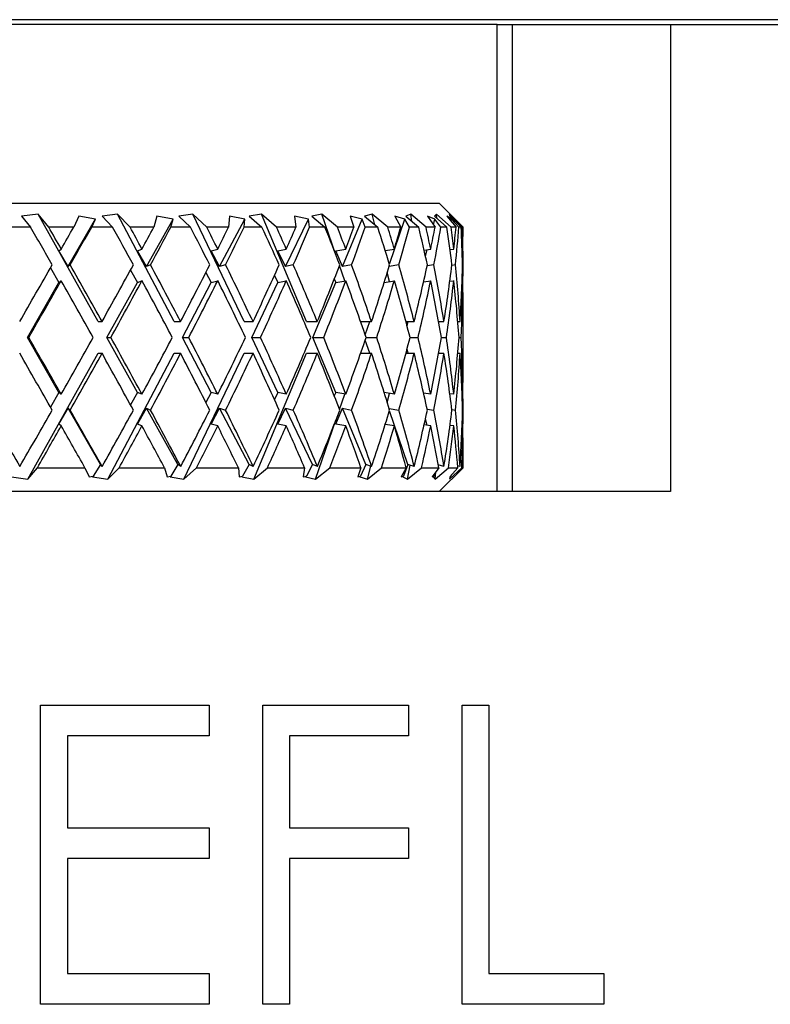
# Model space of a CAD drawing. Header units: inches. Extents: x 1.7 to 32.8, y 1.3 to 21.1.
# Tile 24 of 54: x 13 to 13.5, y 10.8 to 11.4. Entities that reach past the tile are written whole.
import ezdxf

# ---------------------------------------------------------------- set-up
doc = ezdxf.new("R2010")
doc.units = ezdxf.units.IN
doc.header["$MEASUREMENT"] = 0

msp = doc.modelspace()

# ---------------------------------------------------------------- linework, layer by layer
at = {"color": 7, "linetype": 'Continuous', "lineweight": 25}
for p, q in [((14.47772, 11.40438), (11.47772, 11.40438)), ((13.31179, 11.40138), (12.64365, 11.40138)), ((13.31179, 11.10638), (13.31179, 11.40138)), ((13.31179, 11.40138), (13.32147, 11.40138)), ((13.32147, 11.10638), (13.32147, 11.40138)), ((13.32147, 11.40138), (13.42147, 11.40138)), ((13.42147, 11.40138), (13.42147, 11.10638)), ((13.42147, 11.40138), (14.07272, 11.40138)), ((12.68022, 11.28838), (13.27522, 11.28838)), ((13.29022, 11.27338), (13.27522, 11.28838)), ((13.02159, 11.28154), (13.01118, 11.28017)), ((13.01118, 11.28017), (13.01684, 11.27338)), ((13.02833, 11.27338), (13.02159, 11.28154)), ((13.05953, 11.21363), (13.02159, 11.28154)), ((13.04062, 11.24837), (13.05793, 11.27846)), ((13.04741, 11.28017), (13.04413, 11.27338)), ((13.05793, 11.27846), (13.04741, 11.28017)), ((13.05549, 11.27338), (13.05793, 11.27846)), ((13.07186, 11.28154), (13.06205, 11.28017)), ((13.06205, 11.28017), (13.06867, 11.27338)), ((13.07972, 11.27338), (13.07186, 11.28154)), ((13.10758, 11.21363), (13.07186, 11.28154)), ((13.09011, 11.24837), (13.10693, 11.27846)), ((13.09671, 11.28017), (13.09478, 11.27338)), ((13.10693, 11.27846), (13.09671, 11.28017)), ((13.10552, 11.27338), (13.10693, 11.27846)), ((13.11941, 11.28154), (13.1105, 11.28017)), ((13.1105, 11.28017), (13.11789, 11.27338)), ((13.12817, 11.27338), (13.11941, 11.28154)), ((13.1519, 11.21363), (13.11941, 11.28154)), ((13.13638, 11.24837), (13.15221, 11.27846)), ((13.14259, 11.28017), (13.14206, 11.27338)), ((13.15221, 11.27846), (13.14259, 11.28017)), ((13.15187, 11.27338), (13.15221, 11.27846)), ((13.16289, 11.28154), (13.15513, 11.28017)), ((13.15513, 11.28017), (13.16308, 11.27338)), ((13.1723, 11.27338), (13.16289, 11.28154)), ((13.1912, 11.21363), (13.16289, 11.28154)), ((13.17808, 11.24837), (13.19248, 11.27846)), ((13.19248, 11.27846), (13.18372, 11.28017)), ((13.18372, 11.28017), (13.18462, 11.27338)), ((13.19322, 11.27338), (13.19248, 11.27846)), ((13.20105, 11.28154), (13.19465, 11.28017)), ((13.19465, 11.28017), (13.20293, 11.27338)), ((13.21083, 11.27338), (13.20105, 11.28154)), ((13.20986, 11.25589), (13.20105, 11.28154)), ((13.21402, 11.24837), (13.22656, 11.27846)), ((13.22656, 11.27846), (13.21894, 11.28017)), ((13.21894, 11.28017), (13.22122, 11.27338)), ((13.22837, 11.27338), (13.22656, 11.27846)), ((13.23278, 11.28154), (13.22794, 11.28017)), ((13.22794, 11.28017), (13.2363, 11.27338)), ((13.24265, 11.27338), (13.23278, 11.28154)), ((13.23452, 11.27482), (13.23278, 11.28154)), ((13.2437, 11.24995), (13.25349, 11.27846)), ((13.25349, 11.27846), (13.24721, 11.28017)), ((13.24721, 11.28017), (13.25082, 11.27338)), ((13.2563, 11.27338), (13.25349, 11.27846)), ((13.25717, 11.28154), (13.25402, 11.28017)), ((13.25402, 11.28017), (13.26224, 11.27338)), ((13.26685, 11.27338), (13.25717, 11.28154)), ((13.25795, 11.27692), (13.25717, 11.28154)), ((13.27248, 11.27846), (13.26773, 11.28017)), ((13.26773, 11.28017), (13.27256, 11.27338)), ((13.27153, 11.27482), (13.27248, 11.27846)), ((13.27352, 11.28154), (13.27216, 11.28017)), ((13.27216, 11.28017), (13.27999, 11.27338)), ((13.27623, 11.27338), (13.27248, 11.27846)), ((13.28273, 11.27338), (13.27352, 11.28154)), ((13.27372, 11.27881), (13.27352, 11.28154)), ((13.28299, 11.27846), (13.2799, 11.28017)), ((13.2799, 11.28017), (13.28582, 11.27338)), ((13.28984, 11.27338), (13.28137, 11.28154)), ((13.28137, 11.28154), (13.28182, 11.28017)), ((13.28182, 11.28017), (13.28904, 11.27338)), ((13.28273, 11.27692), (13.28299, 11.27846)), ((13.28756, 11.27338), (13.28299, 11.27846)), ((13.01684, 11.27338), (13.00322, 11.27338)), ((13.04413, 11.27338), (13.02833, 11.27338)), ((13.06867, 11.27338), (13.05549, 11.27338)), ((13.09478, 11.27338), (13.07972, 11.27338)), ((13.11789, 11.27338), (13.10552, 11.27338)), ((13.14206, 11.27338), (13.12817, 11.27338)), ((13.16308, 11.27338), (13.15187, 11.27338)), ((13.18462, 11.27338), (13.1723, 11.27338)), ((13.20293, 11.27338), (13.19322, 11.27338)), ((13.22122, 11.27338), (13.21083, 11.27338)), ((13.2363, 11.27338), (13.22837, 11.27338)), ((13.25082, 11.27338), (13.24265, 11.27338)), ((13.26224, 11.27338), (13.2563, 11.27338)), ((13.27256, 11.27338), (13.26685, 11.27338)), ((13.27999, 11.27338), (13.27623, 11.27338)), ((13.28582, 11.27338), (13.28273, 11.27338)), ((13.28904, 11.27338), (13.28756, 11.27338)), ((13.29022, 11.27338), (13.28984, 11.27338)), ((13.03482, 11.2583), (13.03624, 11.25952)), ((13.04062, 11.24837), (13.03482, 11.2583)), ((13.08449, 11.2583), (13.08727, 11.25952)), ((13.09011, 11.24837), (13.08449, 11.2583)), ((13.13108, 11.2583), (13.13516, 11.25952)), ((13.13638, 11.24837), (13.13108, 11.2583)), ((13.17326, 11.2583), (13.17851, 11.25952)), ((13.17808, 11.24837), (13.17326, 11.2583)), ((13.20982, 11.2583), (13.21609, 11.25952)), ((13.21402, 11.24837), (13.20982, 11.2583)), ((13.24105, 11.25853), (13.24682, 11.25952)), ((13.26562, 11.25886), (13.2698, 11.25952)), ((13.26644, 11.25522), (13.26746, 11.25916)), ((13.28198, 11.25916), (13.28437, 11.25952)), ((13.28964, 11.25945), (13.29013, 11.25952)), ((13.02941, 11.24757), (13.03482, 11.2383)), ((13.04192, 11.2495), (13.04062, 11.24837)), ((13.08001, 11.2462), (13.08449, 11.2383)), ((13.09268, 11.2495), (13.09011, 11.24837)), ((13.14014, 11.2495), (13.13638, 11.24837)), ((13.18292, 11.2495), (13.17808, 11.24837)), ((13.21551, 11.23941), (13.21216, 11.24916)), ((13.2198, 11.2495), (13.21402, 11.24837)), ((13.24972, 11.2495), (13.24349, 11.24843)), ((13.27181, 11.2495), (13.26753, 11.24882)), ((13.28544, 11.2495), (13.28316, 11.24916)), ((13.29022, 11.2495), (13.28994, 11.24946)), ((13.03482, 11.2383), (13.03624, 11.23952)), ((13.08449, 11.2383), (13.08727, 11.23952)), ((13.12767, 11.24469), (13.13108, 11.2383)), ((13.13108, 11.2383), (13.13516, 11.23952)), ((13.17103, 11.24289), (13.17326, 11.2383)), ((13.17326, 11.2383), (13.17851, 11.23952)), ((13.20885, 11.24059), (13.20982, 11.2383)), ((13.20982, 11.2383), (13.21609, 11.23952)), ((13.24039, 11.23842), (13.24682, 11.23952)), ((13.24383, 11.23901), (13.24235, 11.24472)), ((13.26532, 11.23882), (13.2698, 11.23952)), ((13.28188, 11.23915), (13.28437, 11.23952)), ((13.28964, 11.23945), (13.29013, 11.23952)), ((13.01488, 11.20363), (13.03482, 11.2383)), ((13.06512, 11.20363), (13.08449, 11.2383)), ((13.11284, 11.20363), (13.13108, 11.2383)), ((13.15668, 11.20363), (13.17326, 11.2383)), ((13.19537, 11.20363), (13.20982, 11.2383)), ((13.29022, 11.18066), (13.29022, 11.2266)), ((13.05953, 11.21363), (13.06204, 11.21363)), ((13.10758, 11.21363), (13.11168, 11.21363)), ((13.1519, 11.21363), (13.15747, 11.21363)), ((13.1912, 11.21363), (13.19808, 11.21363)), ((13.22549, 11.21363), (13.23236, 11.21363)), ((13.22838, 11.20534), (13.23123, 11.21363)), ((13.25411, 11.21363), (13.25931, 11.21363)), ((13.25488, 11.21076), (13.25563, 11.21363)), ((13.27478, 11.21363), (13.27816, 11.21363)), ((13.2869, 11.21363), (13.28837, 11.21363)), ((13.01488, 11.20363), (13.01571, 11.20363)), ((13.03482, 11.16896), (13.01488, 11.20363)), ((13.08449, 11.16896), (13.06512, 11.20363)), ((13.06512, 11.20363), (13.06758, 11.20363)), ((13.13108, 11.16896), (13.11284, 11.20363)), ((13.11284, 11.20363), (13.11687, 11.20363)), ((13.17326, 11.16896), (13.15668, 11.20363)), ((13.15668, 11.20363), (13.16216, 11.20363)), ((13.20982, 11.16896), (13.19537, 11.20363)), ((13.19537, 11.20363), (13.20214, 11.20363)), ((13.23123, 11.19363), (13.22838, 11.20192)), ((13.22897, 11.20363), (13.23566, 11.20363)), ((13.25676, 11.20363), (13.26177, 11.20363)), ((13.27652, 11.20363), (13.2797, 11.20363)), ((13.28769, 11.20363), (13.28894, 11.20363)), ((13.25563, 11.19363), (13.25488, 11.1965)), ((13.01506, 11.11404), (13.05953, 11.19363)), ((13.05953, 11.19363), (13.06204, 11.19363)), ((13.06571, 11.11404), (13.10758, 11.19363)), ((13.10758, 11.19363), (13.11168, 11.19363)), ((13.11382, 11.11404), (13.1519, 11.19363)), ((13.1519, 11.19363), (13.15747, 11.19363)), ((13.15802, 11.11404), (13.1912, 11.19363)), ((13.1912, 11.19363), (13.19808, 11.19363)), ((13.22549, 11.19363), (13.23236, 11.19363)), ((13.25411, 11.19363), (13.25931, 11.19363)), ((13.27478, 11.19363), (13.27816, 11.19363)), ((13.2869, 11.19363), (13.28837, 11.19363)), ((13.03482, 11.16896), (13.02941, 11.15969)), ((13.03624, 11.16774), (13.03482, 11.16896)), ((13.08449, 11.16896), (13.08001, 11.16106)), ((13.08727, 11.16774), (13.08449, 11.16896)), ((13.13108, 11.16896), (13.12767, 11.16257)), ((13.13516, 11.16774), (13.13108, 11.16896)), ((13.17326, 11.16896), (13.17103, 11.16437)), ((13.17851, 11.16774), (13.17326, 11.16896)), ((13.20982, 11.16896), (13.20885, 11.16667)), ((13.21609, 11.16774), (13.20982, 11.16896)), ((13.21216, 11.1581), (13.21551, 11.16785)), ((13.24682, 11.16774), (13.24039, 11.16884)), ((13.24235, 11.16254), (13.24383, 11.16825)), ((13.2698, 11.16774), (13.26532, 11.16844)), ((13.28437, 11.16774), (13.28188, 11.16811)), ((13.29013, 11.16774), (13.28964, 11.16781)), ((13.03482, 11.14896), (13.04062, 11.15889)), ((13.04062, 11.15889), (13.04192, 11.15776)), ((13.06098, 11.1235), (13.04062, 11.15889)), ((13.08449, 11.14896), (13.09011, 11.15889)), ((13.09011, 11.15889), (13.09268, 11.15776)), ((13.10989, 11.1235), (13.09011, 11.15889)), ((13.13108, 11.14896), (13.13638, 11.15889)), ((13.13638, 11.15889), (13.14014, 11.15776)), ((13.155, 11.1235), (13.13638, 11.15889)), ((13.17326, 11.14896), (13.17808, 11.15889)), ((13.17808, 11.15889), (13.18292, 11.15776)), ((13.19501, 11.1235), (13.17808, 11.15889)), ((13.20982, 11.14896), (13.21402, 11.15889)), ((13.21402, 11.15889), (13.2198, 11.15776)), ((13.22877, 11.1235), (13.21402, 11.15889)), ((13.24349, 11.15883), (13.24972, 11.15776)), ((13.26753, 11.15844), (13.27181, 11.15776)), ((13.25531, 11.1235), (13.2437, 11.15731)), ((13.26746, 11.1481), (13.26644, 11.15204)), ((13.28316, 11.1581), (13.28544, 11.15776)), ((13.28994, 11.1578), (13.29022, 11.15776)), ((13.03624, 11.14774), (13.03482, 11.14896)), ((13.08727, 11.14774), (13.08449, 11.14896)), ((13.13516, 11.14774), (13.13108, 11.14896)), ((13.17851, 11.14774), (13.17326, 11.14896)), ((13.19704, 11.11404), (13.20986, 11.15137)), ((13.21609, 11.14774), (13.20982, 11.14896)), ((13.24682, 11.14774), (13.24105, 11.14873)), ((13.2698, 11.14774), (13.26562, 11.1484)), ((13.28437, 11.14774), (13.28198, 11.1481)), ((13.29013, 11.14774), (13.28964, 11.14781)), ((13.29022, 11.12138), (13.29022, 11.13488)), ((13.01506, 11.11404), (13.02116, 11.12138)), ((13.02116, 11.12138), (13.05123, 11.12138)), ((13.05123, 11.12138), (13.054, 11.11562)), ((13.06098, 11.1235), (13.05642, 11.11603)), ((13.06212, 11.12217), (13.06098, 11.1235)), ((13.06571, 11.11404), (13.07284, 11.12138)), ((13.07284, 11.12138), (13.1015, 11.12138)), ((13.1015, 11.12138), (13.10312, 11.11562)), ((13.10989, 11.1235), (13.10547, 11.11603)), ((13.11175, 11.12217), (13.10989, 11.1235)), ((13.11382, 11.11404), (13.12177, 11.12138)), ((13.12177, 11.12138), (13.14822, 11.12138)), ((13.14822, 11.12138), (13.14862, 11.11562)), ((13.155, 11.1235), (13.15083, 11.11603)), ((13.15754, 11.12217), (13.155, 11.1235)), ((13.15802, 11.11404), (13.16657, 11.12138)), ((13.16657, 11.12138), (13.19002, 11.12138)), ((13.19002, 11.12138), (13.18921, 11.11562)), ((13.19501, 11.1235), (13.19122, 11.11603)), ((13.19814, 11.12217), (13.19501, 11.1235)), ((13.19704, 11.11404), (13.20593, 11.12138)), ((13.20593, 11.12138), (13.22572, 11.12138)), ((13.22572, 11.12138), (13.22372, 11.11562)), ((13.22877, 11.1235), (13.22547, 11.11603)), ((13.23241, 11.12217), (13.22877, 11.1235)), ((13.22974, 11.11404), (13.2319, 11.12236)), ((13.22974, 11.11404), (13.23873, 11.12138)), ((13.23873, 11.12138), (13.25429, 11.12138)), ((13.25429, 11.12138), (13.25115, 11.11562)), ((13.25531, 11.1235), (13.25259, 11.11603)), ((13.2552, 11.11404), (13.25672, 11.12303)), ((13.2552, 11.11404), (13.26402, 11.12138)), ((13.25935, 11.12217), (13.25531, 11.1235)), ((13.26402, 11.12138), (13.2749, 11.12138)), ((13.2749, 11.12138), (13.27071, 11.11562)), ((13.27267, 11.11404), (13.28107, 11.12138)), ((13.27819, 11.12217), (13.27455, 11.12328)), ((13.27522, 11.10638), (13.29022, 11.12138)), ((13.28107, 11.12138), (13.28696, 11.12138)), ((13.28165, 11.11404), (13.28939, 11.12138)), ((13.28696, 11.12138), (13.28184, 11.11562)), ((13.28838, 11.12217), (13.28685, 11.12262)), ((13.28939, 11.12138), (13.29022, 11.12138)), ((13.00477, 11.11562), (13.01506, 11.11404)), ((13.054, 11.11562), (13.05642, 11.11603)), ((13.05642, 11.11603), (13.05602, 11.11562)), ((13.05602, 11.11562), (13.06571, 11.11404)), ((13.10312, 11.11562), (13.10547, 11.11603)), ((13.10547, 11.11603), (13.10501, 11.11562)), ((13.10501, 11.11562), (13.11382, 11.11404)), ((13.14862, 11.11562), (13.15083, 11.11603)), ((13.15083, 11.11603), (13.15035, 11.11562)), ((13.15035, 11.11562), (13.15802, 11.11404)), ((13.18921, 11.11562), (13.19122, 11.11603)), ((13.19122, 11.11603), (13.19071, 11.11562)), ((13.19071, 11.11562), (13.19704, 11.11404)), ((13.22372, 11.11562), (13.22547, 11.11603)), ((13.22547, 11.11603), (13.22495, 11.11562)), ((13.22495, 11.11562), (13.22974, 11.11404)), ((13.25115, 11.11562), (13.25259, 11.11603)), ((13.25259, 11.11603), (13.25208, 11.11562)), ((13.25208, 11.11562), (13.2552, 11.11404)), ((13.27071, 11.11562), (13.2718, 11.11603)), ((13.2718, 11.11603), (13.27132, 11.11562)), ((13.27132, 11.11562), (13.27267, 11.11404)), ((13.27228, 11.11779), (13.2718, 11.11603)), ((13.27267, 11.11404), (13.27302, 11.11879)), ((13.2821, 11.11562), (13.28165, 11.11404)), ((13.28184, 11.11562), (13.28255, 11.11603)), ((13.28255, 11.11603), (13.2821, 11.11562)), ((13.28264, 11.11652), (13.28255, 11.11603)), ((13.13898, 11.10638), (12.81646, 11.10638)), ((13.42147, 11.10638), (13.13898, 11.10638)), ((13.02318, 10.97131), (13.12974, 10.97131)), ((13.02318, 10.78241), (13.02318, 10.97131)), ((13.12974, 10.97131), (13.12974, 10.95194)), ((13.16364, 10.97131), (13.25568, 10.97131)), ((13.16364, 10.78241), (13.16364, 10.97131)), ((13.25568, 10.97131), (13.25568, 10.95194)), ((13.28958, 10.97131), (13.30653, 10.97131)), ((13.28958, 10.78241), (13.28958, 10.97131)), ((13.30653, 10.97131), (13.30653, 10.80178)), ((13.04013, 10.95194), (13.04013, 10.89381)), ((13.12974, 10.95194), (13.04013, 10.95194)), ((13.1806, 10.95194), (13.1806, 10.89381)), ((13.25568, 10.95194), (13.1806, 10.95194)), ((13.04013, 10.89381), (13.12974, 10.89381)), ((13.12974, 10.89381), (13.12974, 10.87444)), ((13.1806, 10.89381), (13.25568, 10.89381)), ((13.25568, 10.89381), (13.25568, 10.87444)), ((13.04013, 10.87444), (13.04013, 10.80178)), ((13.12974, 10.87444), (13.04013, 10.87444)), ((13.1806, 10.87444), (13.1806, 10.78241)), ((13.25568, 10.87444), (13.1806, 10.87444)), ((13.04013, 10.80178), (13.12974, 10.80178)), ((13.12974, 10.80178), (13.12974, 10.78241)), ((13.30653, 10.80178), (13.37919, 10.80178)), ((13.37919, 10.80178), (13.37919, 10.78241)), ((13.12974, 10.78241), (13.02318, 10.78241)), ((13.1806, 10.78241), (13.16364, 10.78241)), ((13.37919, 10.78241), (13.28958, 10.78241))]:
    msp.add_line(p, q, dxfattribs=at)
for centre, major_axis, ratio, start_param, end_param in [((12.97772, 11.20363), (-0.30675, 0.5402), 0.110441, 4.734666, 4.778982), ((12.97772, 11.22363), (-0.30675, 0.5402), 0.110441, 4.716123, 4.741802), ((12.97772, 11.20363), (0.31187, 0.54114), 0.036772, 4.837029, 4.862802), ((12.97772, 11.18363), (0.31187, 0.54114), 0.036772, 4.855578, 4.900162), ((12.97772, 11.20363), (-0.2963, 0.5385), 0.184425, 4.696167, 4.740483), ((12.97772, 11.22363), (-0.2963, 0.5385), 0.184425, 4.677624, 4.703303), ((12.97772, 11.20363), (0.30675, 0.5402), 0.110441, 4.878471, 4.904244), ((12.97772, 11.18363), (0.30675, 0.5402), 0.110441, 4.89702, 4.941604), ((12.97772, 11.20363), (-0.28, 0.5364), 0.258705, 4.663065, 4.707381), ((12.97772, 11.22363), (-0.28, 0.5364), 0.258705, 4.644522, 4.670201), ((12.97772, 11.20363), (0.2963, 0.5385), 0.184425, 4.91697, 4.942743), ((12.97772, 11.18363), (0.2963, 0.5385), 0.184425, 4.935519, 4.980103), ((12.97772, 11.20363), (-0.25694, 0.53447), 0.332803, 4.638651, 4.682967), ((12.97772, 11.22363), (-0.25694, 0.53447), 0.332803, 4.620108, 4.645787), ((12.97772, 11.20363), (0.28, 0.5364), 0.258705, 4.950072, 4.975845), ((12.97772, 11.18363), (0.28, 0.5364), 0.258705, 4.968621, 5.013205), ((12.97772, 11.20363), (-0.2256, 0.53349), 0.405341, 4.627537, 4.671853), ((12.97772, 11.22363), (-0.2256, 0.53349), 0.405341, 4.608994, 4.634673), ((12.97772, 11.20363), (0.25694, 0.53447), 0.332803, 4.974486, 5.000259), ((12.97772, 11.18363), (0.25694, 0.53447), 0.332803, 4.993036, 5.03762), ((12.97772, 11.20363), (-0.18367, 0.53424), 0.473241, 4.636009, 4.680325), ((12.97772, 11.22363), (-0.18367, 0.53424), 0.473241, 4.617466, 4.643145), ((12.97772, 11.20363), (0.2256, 0.53349), 0.405341, 4.9856, 5.011373), ((12.97772, 11.18363), (0.2256, 0.53349), 0.405341, 5.004149, 5.048733), ((12.97772, 11.20363), (-0.12838, 0.53696), 0.530596, 4.671108, 4.715424), ((12.97772, 11.22363), (-0.12838, 0.53696), 0.530596, 4.652565, 4.678244), ((12.97772, 11.20363), (0.18367, 0.53424), 0.473241, 4.977128, 5.002901), ((12.97772, 11.18363), (0.18367, 0.53424), 0.473241, 4.995678, 5.040262), ((12.97772, 11.20363), (-0.05872, 0.54024), 0.568145, 4.735617, 4.779933), ((12.97772, 11.22363), (-0.05872, 0.54024), 0.568145, 4.717074, 4.742754), ((12.97772, 11.20363), (0.12838, 0.53696), 0.530596, 4.942029, 4.967802), ((12.97772, 11.18363), (0.12838, 0.53696), 0.530596, 4.960578, 5.005162), ((12.97772, 11.20363), (0.01986, 0.54114), 0.576312, 4.818448, 4.862764), ((12.97772, 11.22363), (0.01986, 0.54114), 0.576312, 4.799905, 4.825584), ((12.97772, 11.20363), (0.05872, 0.54024), 0.568145, 4.87752, 4.903292), ((12.97772, 11.18363), (0.05872, 0.54024), 0.568145, 4.896069, 4.920058), ((12.97772, 11.20363), (0.31187, 0.54114), 0.036772, 4.752054, 4.818486), ((12.97772, 11.22363), (-0.30675, 0.5402), 0.110441, 4.631282, 4.697573), ((12.97772, 11.20363), (0.30675, 0.5402), 0.110441, 4.793496, 4.859928), ((12.97772, 11.22363), (-0.2963, 0.5385), 0.184425, 4.592783, 4.659074), ((12.97772, 11.20363), (0.2963, 0.5385), 0.184425, 4.831995, 4.898427), ((12.97772, 11.22363), (-0.28, 0.5364), 0.258705, 4.559681, 4.625973), ((12.97772, 11.20363), (0.28, 0.5364), 0.258705, 4.865097, 4.931529), ((12.97772, 11.22363), (-0.25694, 0.53447), 0.332803, 4.535266, 4.601558), ((12.97772, 11.20363), (0.25694, 0.53447), 0.332803, 4.889511, 4.955943), ((12.97772, 11.22363), (-0.2256, 0.53349), 0.405341, 4.524153, 4.590444), ((12.97772, 11.20363), (0.2256, 0.53349), 0.405341, 4.900625, 4.967057), ((12.97772, 11.22363), (-0.18367, 0.53424), 0.473241, 4.532624, 4.598916), ((12.97772, 11.20363), (0.18367, 0.53424), 0.473241, 4.892154, 4.958585), ((12.97772, 11.22363), (-0.12838, 0.53696), 0.530596, 4.567724, 4.634016), ((12.97772, 11.20363), (0.12838, 0.53696), 0.530596, 4.857054, 4.923486), ((12.97772, 11.22363), (-0.05872, 0.54024), 0.568145, 4.632233, 4.698525), ((12.97772, 11.20363), (0.05872, 0.54024), 0.568145, 4.792545, 4.858976), ((12.97772, 11.22363), (0.01986, 0.54114), 0.576312, 4.757501, 4.781355), ((12.97772, 11.18363), (0.31187, 0.54114), 0.036772, 4.770536, 4.837029), ((12.97772, 11.20363), (-0.30675, 0.5402), 0.110441, 4.649758, 4.716123), ((12.97772, 11.18363), (0.30675, 0.5402), 0.110441, 4.811979, 4.878471), ((12.97772, 11.20363), (-0.2963, 0.5385), 0.184425, 4.611259, 4.677624), ((12.97772, 11.18363), (0.2963, 0.5385), 0.184425, 4.850478, 4.91697), ((12.97772, 11.20363), (-0.28, 0.5364), 0.258705, 4.578157, 4.644522), ((12.97772, 11.18363), (0.28, 0.5364), 0.258705, 4.88358, 4.950072), ((12.97772, 11.20363), (-0.25694, 0.53447), 0.332803, 4.553743, 4.620108), ((12.97772, 11.18363), (0.25694, 0.53447), 0.332803, 4.907994, 4.974486), ((12.97772, 11.20363), (-0.2256, 0.53349), 0.405341, 4.542629, 4.608994), ((12.97772, 11.18363), (0.2256, 0.53349), 0.405341, 4.919108, 4.9856), ((12.97772, 11.20363), (-0.18367, 0.53424), 0.473241, 4.551101, 4.617466), ((12.97772, 11.18363), (0.18367, 0.53424), 0.473241, 4.910636, 4.977128), ((12.97772, 11.20363), (-0.12838, 0.53696), 0.530596, 4.5862, 4.652565), ((12.97772, 11.18363), (0.12838, 0.53696), 0.530596, 4.875536, 4.942029), ((12.97772, 11.20363), (-0.05872, 0.54024), 0.568145, 4.650709, 4.717074), ((12.97772, 11.18363), (0.05872, 0.54024), 0.568145, 4.811027, 4.87752), ((12.97772, 11.20363), (0.01986, 0.54114), 0.576312, 4.775994, 4.799905), ((12.97772, 11.22363), (-0.31187, 0.54114), 0.036772, 4.587749, 4.654241), ((12.97772, 11.20363), (0.30675, 0.5402), 0.110441, 4.708655, 4.77502), ((12.97772, 11.22363), (-0.30675, 0.5402), 0.110441, 4.546307, 4.612799), ((12.97772, 11.20363), (0.2963, 0.5385), 0.184425, 4.747154, 4.813519), ((12.97772, 11.22363), (-0.2963, 0.5385), 0.184425, 4.507808, 4.5743), ((12.97772, 11.20363), (0.28, 0.5364), 0.258705, 4.780256, 4.846621), ((12.97772, 11.22363), (-0.28, 0.5364), 0.258705, 4.474706, 4.541198), ((12.97772, 11.20363), (0.25694, 0.53447), 0.332803, 4.80467, 4.871035), ((12.97772, 11.22363), (-0.25694, 0.53447), 0.332803, 4.450292, 4.516784), ((12.97772, 11.20363), (0.2256, 0.53349), 0.405341, 4.815784, 4.882149), ((12.97772, 11.22363), (-0.2256, 0.53349), 0.405341, 4.439178, 4.50567), ((12.97772, 11.20363), (0.18367, 0.53424), 0.473241, 4.807312, 4.873677), ((12.97772, 11.22363), (-0.18367, 0.53424), 0.473241, 4.44765, 4.514142), ((12.97772, 11.20363), (0.12838, 0.53696), 0.530596, 4.772213, 4.838578), ((12.97772, 11.22363), (-0.12838, 0.53696), 0.530596, 4.482749, 4.549241), ((12.97772, 11.20363), (0.05872, 0.54024), 0.568145, 4.707704, 4.774069), ((12.97772, 11.22363), (-0.05872, 0.54024), 0.568145, 4.547258, 4.613751), ((12.97772, 11.20363), (-0.31187, 0.54114), 0.036772, 4.606292, 4.672724), ((12.97772, 11.18363), (0.30675, 0.5402), 0.110441, 4.727205, 4.793496), ((12.97772, 11.20363), (-0.30675, 0.5402), 0.110441, 4.56485, 4.631282), ((12.97772, 11.18363), (0.2963, 0.5385), 0.184425, 4.765704, 4.831995), ((12.97772, 11.20363), (-0.2963, 0.5385), 0.184425, 4.526351, 4.592783), ((12.97772, 11.18363), (0.28, 0.5364), 0.258705, 4.798805, 4.865097), ((12.97772, 11.20363), (-0.28, 0.5364), 0.258705, 4.493249, 4.559681), ((12.97772, 11.18363), (0.25694, 0.53447), 0.332803, 4.82322, 4.889511), ((12.97772, 11.20363), (-0.25694, 0.53447), 0.332803, 4.468835, 4.535266), ((12.97772, 11.18363), (0.2256, 0.53349), 0.405341, 4.834334, 4.900625), ((12.97772, 11.20363), (-0.2256, 0.53349), 0.405341, 4.457721, 4.524153), ((12.97772, 11.18363), (0.18367, 0.53424), 0.473241, 4.825862, 4.892154), ((12.97772, 11.20363), (-0.18367, 0.53424), 0.473241, 4.466193, 4.532624), ((12.97772, 11.18363), (0.12838, 0.53696), 0.530596, 4.790762, 4.857054), ((12.97772, 11.20363), (-0.12838, 0.53696), 0.530596, 4.501292, 4.567724), ((12.97772, 11.18363), (0.05872, 0.54024), 0.568145, 4.726253, 4.792545), ((12.97772, 11.20363), (-0.05872, 0.54024), 0.568145, 4.565802, 4.632233), ((12.97772, 11.20363), (-0.01986, 0.54114), 0.576312, 4.624873, 4.648784), ((12.97772, 11.18363), (-0.01986, 0.54114), 0.576312, 4.643423, 4.667277), ((12.97772, 11.22363), (-0.31187, 0.54114), 0.036772, 1.671608, 1.738169), ((12.97772, 11.20363), (0.30675, 0.5402), 0.110441, 4.62395, 4.690112), ((12.97772, 11.22363), (-0.31187, 0.54114), 0.036772, 4.502639, 4.5692), ((12.97772, 11.20363), (0.2963, 0.5385), 0.184425, 4.662449, 4.728611), ((12.97772, 11.22363), (-0.30675, 0.5402), 0.110441, 4.461196, 4.527758), ((12.97772, 11.20363), (0.28, 0.5364), 0.258705, 4.695551, 4.761713), ((12.97772, 11.22363), (-0.2963, 0.5385), 0.184425, 4.422697, 4.489259), ((12.97772, 11.20363), (0.25694, 0.53447), 0.332803, 4.719965, 4.786127), ((12.97772, 11.22363), (-0.28, 0.5364), 0.258705, 4.389595, 4.456157), ((12.97772, 11.20363), (0.2256, 0.53349), 0.405341, 4.731079, 4.797241), ((12.97772, 11.22363), (-0.25694, 0.53447), 0.332803, 4.365181, 4.431742), ((12.97772, 11.20363), (0.18367, 0.53424), 0.473241, 4.722607, 4.788769), ((12.97772, 11.22363), (-0.2256, 0.53349), 0.405341, 4.354067, 4.420629), ((12.97772, 11.20363), (0.12838, 0.53696), 0.530596, 4.687508, 4.75367), ((12.97772, 11.22363), (-0.18367, 0.53424), 0.473241, 4.362539, 4.4291), ((12.97772, 11.20363), (0.05872, 0.54024), 0.568145, 4.622999, 4.689161), ((12.97772, 11.22363), (-0.12838, 0.53696), 0.530596, 4.397639, 4.4642), ((12.97772, 11.20363), (-0.01986, 0.54114), 0.576312, 4.540168, 4.60633), ((12.97772, 11.22363), (-0.05872, 0.54024), 0.568145, 4.50472, 4.528709), ((12.97772, 11.18363), (0.30675, 0.5402), 0.110441, 4.659757, 4.708655), ((12.97772, 11.20363), (-0.31187, 0.54114), 0.036772, 4.538651, 4.587749), ((12.97772, 11.18363), (0.2963, 0.5385), 0.184425, 4.698256, 4.747154), ((12.97772, 11.20363), (-0.30675, 0.5402), 0.110441, 4.497208, 4.546307), ((12.97772, 11.18363), (0.28, 0.5364), 0.258705, 4.731358, 4.780256), ((12.97772, 11.20363), (-0.2963, 0.5385), 0.184425, 4.458709, 4.507808), ((12.97772, 11.18363), (0.25694, 0.53447), 0.332803, 4.755772, 4.80467), ((12.97772, 11.20363), (-0.28, 0.5364), 0.258705, 4.425608, 4.474706), ((12.97772, 11.18363), (0.2256, 0.53349), 0.405341, 4.766886, 4.815784), ((12.97772, 11.20363), (-0.25694, 0.53447), 0.332803, 4.401193, 4.450292), ((12.97772, 11.18363), (0.18367, 0.53424), 0.473241, 4.758414, 4.807312), ((12.97772, 11.20363), (-0.2256, 0.53349), 0.405341, 4.390079, 4.439178), ((12.97772, 11.18363), (0.12838, 0.53696), 0.530596, 4.723314, 4.772213), ((12.97772, 11.20363), (-0.18367, 0.53424), 0.473241, 4.398551, 4.44765), ((12.97772, 11.18363), (0.05872, 0.54024), 0.568145, 4.658805, 4.707704), ((12.97772, 11.20363), (-0.12838, 0.53696), 0.530596, 4.433651, 4.482749), ((12.97772, 11.18363), (-0.01986, 0.54114), 0.576312, 4.575975, 4.624873), ((12.97772, 11.20363), (-0.05872, 0.54024), 0.568145, 4.523348, 4.547258)]:
    msp.add_ellipse(centre, major_axis=major_axis, ratio=ratio, start_param=start_param, end_param=end_param, dxfattribs=at)

doc.saveas('drawing.dxf')
